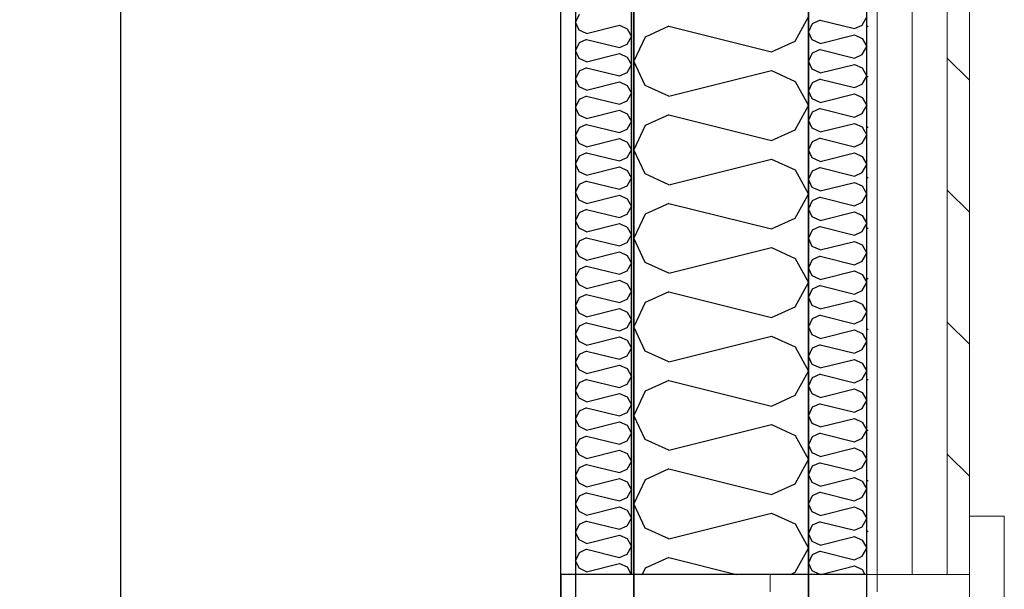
# Model space of a CAD drawing. Header units: millimetres. Extents: x -117798 to 93698, y -182207 to 252400.
# Tile 90 of 222: x -64915 to -64070, y -31032 to -30544. Entities that reach past the tile are written whole.
import ezdxf
from ezdxf.enums import TextEntityAlignment as Align

# ---------------------------------------------------------------- set-up
doc = ezdxf.new("R2010")
doc.units = ezdxf.units.MM
doc.header["$LTSCALE"] = 0.5
doc.header["$MEASUREMENT"] = 0
doc.linetypes.add('PLINE', pattern=[0])
for name, color, linetype in [('232- Ikke-bærende yttervegger', 7, 'Continuous'), ('232- Ikke-bærende yttervegger (Skravur)', 7, 'Continuous'), ('232- Ikke-bærende yttervegger (Skravur)(Nye konstruksjoner)', 7, 'Continuous'), ('232- Ikke-bærende yttervegger(Nye konstruksjoner)', 7, 'Continuous'), ('235- Utvendig kledning og overflate (Skravur)(Nye konstruksjoner)', 7, 'Continuous'), ('244- Vinduer_ dører_ foldevegger(Nye konstruksjoner)', 7, 'Continuous'), ('25-- Dekker(Nye konstruksjoner)', 7, 'Continuous'), ('256- Faste himlinger og overflatebehandling(Nye konstruksjoner)', 7, 'Continuous'), ('261- Primærkonstruksjon (tak)', 7, 'Continuous'), ('262- Taktekking(Nye konstruksjoner)', 7, 'Continuous'), ('862- M___Nettoareal(Nye konstruksjoner)', 7, 'Continuous'), ('862- M___Nettoareal(Polylinje)(Nye konstruksjoner)', 7, 'Continuous'), ('862- M___Nettoareal(Tekst)(Nye konstruksjoner)', 7, 'Continuous')]:
    doc.layers.add(name, color=color, linetype=linetype)
for name, color, linetype, lineweight in [('234- Vinduer_ dører_ porter(Nye konstruksjoner)', 7, 'Continuous', 0), ('235- Utvendig kledning og overflate(Nye konstruksjoner)', 7, 'Continuous', 0), ('236- Innvendig kledning og overflate(Nye konstruksjoner)', 7, 'Continuous', 0)]:
    doc.layers.add(name, color=color, linetype=linetype, lineweight=lineweight)
doc.styles.add('GENERATED_STYLE_1', font='arial.ttf')

# ---------------------------------------------------------------- blocks, each defined once
blk = doc.blocks.new('Åpent ned_A-218_37', base_point=(-65895.92, -34228.21))
at = {"layer": '862- M___Nettoareal(Polylinje)(Nye konstruksjoner)', "linetype": 'PLINE', "flags": 128}
blk.add_lwpolyline([(-67075.66, -28334.43), (-67075.66, -38899.43), (-64450.66, -38899.43), (-64450.66, -28334.43)], close=True, dxfattribs=at)
at = {"layer": '862- M___Nettoareal(Tekst)(Nye konstruksjoner)', "style": 'GENERATED_STYLE_1'}
for tag, height, p in [('DUMMY_862', 150, (-66013.78, -33759.23)), ('ROOM_NAME', 150, (-66013.78, -34702.69)), ('DUMMY_861', 100, (-66170.92, -34331.24)), ('ROOM_NUMBER', 100, (-66170.92, -34720.05)), ('DUMMY_863', 100, (-65778.07, -34697.2))]:
    blk.add_attdef(tag, text='', height=height, rotation=90, dxfattribs=at).set_placement(p, align=Align.TOP_LEFT)
blk = doc.blocks.new('*X183')
at = {"layer": '232- Ikke-bærende yttervegger (Skravur)', "linetype": 'PLINE'}
for p, q in [((-64249.72, -30562.01), (-64238.16, -30541.29)), ((-64358.03, -30549.26), (-64378.35, -30558.51)), ((-64358.03, -30549.26), (-64270.04, -30571.26)), ((-64378.35, -30558.51), (-64388.16, -30579.23)), ((-64270.04, -30571.26), (-64249.72, -30562.01)), ((-64378.35, -30599.95), (-64388.16, -30579.23)), ((-64358.03, -30609.2), (-64270.04, -30587.2)), ((-64270.04, -30587.2), (-64249.72, -30596.45)), ((-64249.72, -30596.45), (-64238.16, -30617.17)), ((-64358.03, -30609.2), (-64378.35, -30599.95)), ((-64249.72, -30637.89), (-64238.16, -30617.17)), ((-64358.03, -30625.14), (-64378.35, -30634.38)), ((-64358.03, -30625.14), (-64270.04, -30647.14)), ((-64378.35, -30634.38), (-64388.16, -30655.11)), ((-64270.04, -30647.14), (-64249.72, -30637.89)), ((-64378.35, -30675.83), (-64388.16, -30655.11)), ((-64358.03, -30685.07), (-64270.04, -30663.08)), ((-64270.04, -30663.08), (-64249.72, -30672.32)), ((-64249.72, -30672.32), (-64238.16, -30693.05)), ((-64358.03, -30685.07), (-64378.35, -30675.83)), ((-64249.72, -30713.77), (-64238.16, -30693.05)), ((-64358.03, -30701.02), (-64378.35, -30710.26)), ((-64358.03, -30701.02), (-64270.04, -30723.01)), ((-64378.35, -30710.26), (-64388.16, -30730.99)), ((-64270.04, -30723.01), (-64249.72, -30713.77)), ((-64378.35, -30751.71), (-64388.16, -30730.99)), ((-64358.03, -30760.95), (-64270.04, -30738.96)), ((-64270.04, -30738.96), (-64249.72, -30748.2)), ((-64249.72, -30748.2), (-64238.16, -30768.92)), ((-64358.03, -30760.95), (-64378.35, -30751.71)), ((-64249.72, -30789.65), (-64238.16, -30768.92)), ((-64358.03, -30776.9), (-64378.35, -30786.14)), ((-64358.03, -30776.9), (-64270.04, -30798.89)), ((-64378.35, -30786.14), (-64388.16, -30806.86)), ((-64270.04, -30798.89), (-64249.72, -30789.65)), ((-64378.35, -30827.59), (-64388.16, -30806.86)), ((-64358.03, -30836.83), (-64270.04, -30814.84)), ((-64270.04, -30814.84), (-64249.72, -30824.08)), ((-64249.72, -30824.08), (-64238.16, -30844.8)), ((-64358.03, -30836.83), (-64378.35, -30827.59)), ((-64249.72, -30865.53), (-64238.16, -30844.8)), ((-64358.03, -30852.77), (-64378.35, -30862.02)), ((-64358.03, -30852.77), (-64270.04, -30874.77)), ((-64378.35, -30862.02), (-64388.16, -30882.74)), ((-64270.04, -30874.77), (-64249.72, -30865.53)), ((-64378.35, -30903.47), (-64388.16, -30882.74)), ((-64358.03, -30912.71), (-64270.04, -30890.71)), ((-64270.04, -30890.71), (-64249.72, -30899.96)), ((-64249.72, -30899.96), (-64238.16, -30920.68)), ((-64358.03, -30912.71), (-64378.35, -30903.47)), ((-64249.72, -30941.4), (-64238.16, -30920.68)), ((-64358.03, -30928.65), (-64378.35, -30937.9)), ((-64358.03, -30928.65), (-64270.04, -30950.65)), ((-64378.35, -30937.9), (-64388.16, -30958.62)), ((-64270.04, -30950.65), (-64249.72, -30941.4)), ((-64378.35, -30979.34), (-64388.16, -30958.62)), ((-64358.03, -30988.59), (-64270.04, -30966.59)), ((-64270.04, -30966.59), (-64249.72, -30975.84)), ((-64249.72, -30975.84), (-64238.16, -30996.56)), ((-64358.03, -30988.59), (-64378.35, -30979.34)), ((-64249.72, -31017.28), (-64238.16, -30996.56)), ((-64358.03, -31004.53), (-64378.35, -31013.78)), ((-64358.03, -31004.53), (-64299.88, -31019.07)), ((-64378.35, -31013.78), (-64380.86, -31019.07)), ((-64253.65, -31019.07), (-64249.72, -31017.28))]:
    blk.add_line(p, q, dxfattribs=at)
blk = doc.blocks.new('*X378')
at = {"layer": '232- Ikke-bærende yttervegger (Skravur)(Nye konstruksjoner)', "linetype": 'PLINE'}
for p, q in [((-64435.02, -30539.21), (-64438.16, -30545.84)), ((-64435.02, -30552.47), (-64438.16, -30545.84)), ((-64428.52, -30555.43), (-64435.02, -30552.47)), ((-64428.52, -30555.43), (-64400.36, -30548.39)), ((-64400.36, -30548.39), (-64393.86, -30551.35)), ((-64393.86, -30551.35), (-64390.16, -30557.98)), ((-64435.02, -30563.49), (-64438.16, -30570.12)), ((-64428.52, -30560.53), (-64435.02, -30563.49)), ((-64428.52, -30560.53), (-64400.36, -30567.57)), ((-64393.86, -30564.61), (-64390.16, -30557.98)), ((-64435.02, -30576.75), (-64438.16, -30570.12)), ((-64428.52, -30579.71), (-64400.36, -30572.67)), ((-64400.36, -30567.57), (-64393.86, -30564.61)), ((-64400.36, -30572.67), (-64393.86, -30575.63)), ((-64428.52, -30579.71), (-64435.02, -30576.75)), ((-64393.86, -30575.63), (-64390.16, -30582.26)), ((-64435.02, -30587.77), (-64438.16, -30594.4)), ((-64428.52, -30584.81), (-64435.02, -30587.77)), ((-64428.52, -30584.81), (-64400.36, -30591.85)), ((-64400.36, -30591.85), (-64393.86, -30588.89)), ((-64393.86, -30588.89), (-64390.16, -30582.26)), ((-64435.02, -30601.03), (-64438.16, -30594.4)), ((-64428.52, -30603.99), (-64400.36, -30596.95)), ((-64400.36, -30596.95), (-64393.86, -30599.91)), ((-64428.52, -30603.99), (-64435.02, -30601.03)), ((-64393.86, -30599.91), (-64390.16, -30606.54)), ((-64393.86, -30613.17), (-64390.16, -30606.54)), ((-64435.02, -30612.05), (-64438.16, -30618.68)), ((-64428.52, -30609.09), (-64435.02, -30612.05)), ((-64428.52, -30609.09), (-64400.36, -30616.13)), ((-64400.36, -30616.13), (-64393.86, -30613.17)), ((-64435.02, -30625.32), (-64438.16, -30618.68)), ((-64428.52, -30628.27), (-64400.36, -30621.24)), ((-64400.36, -30621.24), (-64393.86, -30624.19)), ((-64428.52, -30628.27), (-64435.02, -30625.32)), ((-64393.86, -30624.19), (-64390.16, -30630.83)), ((-64393.86, -30637.46), (-64390.16, -30630.83)), ((-64435.02, -30636.33), (-64438.16, -30642.97)), ((-64428.52, -30633.38), (-64435.02, -30636.33)), ((-64428.52, -30633.38), (-64400.36, -30640.42)), ((-64400.36, -30640.42), (-64393.86, -30637.46)), ((-64435.02, -30649.6), (-64438.16, -30642.97)), ((-64428.52, -30652.56), (-64400.36, -30645.52)), ((-64400.36, -30645.52), (-64393.86, -30648.48)), ((-64393.86, -30648.48), (-64390.16, -30655.11)), ((-64428.52, -30652.56), (-64435.02, -30649.6)), ((-64393.86, -30661.74), (-64390.16, -30655.11)), ((-64435.02, -30660.62), (-64438.16, -30667.25)), ((-64428.52, -30657.66), (-64435.02, -30660.62)), ((-64428.52, -30657.66), (-64400.36, -30664.7)), ((-64400.36, -30664.7), (-64393.86, -30661.74)), ((-64435.02, -30673.88), (-64438.16, -30667.25)), ((-64428.52, -30676.84), (-64435.02, -30673.88)), ((-64428.52, -30676.84), (-64400.36, -30669.8)), ((-64400.36, -30669.8), (-64393.86, -30672.76)), ((-64393.86, -30672.76), (-64390.16, -30679.39)), ((-64428.52, -30681.94), (-64435.02, -30684.9)), ((-64428.52, -30681.94), (-64400.36, -30688.98)), ((-64393.86, -30686.02), (-64390.16, -30679.39)), ((-64435.02, -30684.9), (-64438.16, -30691.53)), ((-64400.36, -30688.98), (-64393.86, -30686.02)), ((-64435.02, -30698.16), (-64438.16, -30691.53)), ((-64428.52, -30701.12), (-64435.02, -30698.16)), ((-64428.52, -30701.12), (-64400.36, -30694.08)), ((-64400.36, -30694.08), (-64393.86, -30697.04)), ((-64393.86, -30697.04), (-64390.16, -30703.67)), ((-64428.52, -30706.22), (-64435.02, -30709.18)), ((-64428.52, -30706.22), (-64400.36, -30713.26)), ((-64393.86, -30710.3), (-64390.16, -30703.67)), ((-64435.02, -30709.18), (-64438.16, -30715.81)), ((-64435.02, -30722.44), (-64438.16, -30715.81)), ((-64400.36, -30713.26), (-64393.86, -30710.3)), ((-64428.52, -30725.4), (-64435.02, -30722.44)), ((-64428.52, -30725.4), (-64400.36, -30718.36)), ((-64400.36, -30718.36), (-64393.86, -30721.32)), ((-64393.86, -30721.32), (-64390.16, -30727.95)), ((-64428.52, -30730.5), (-64435.02, -30733.46)), ((-64428.52, -30730.5), (-64400.36, -30737.54)), ((-64393.86, -30734.58), (-64390.16, -30727.95)), ((-64435.02, -30733.46), (-64438.16, -30740.09)), ((-64435.02, -30746.72), (-64438.16, -30740.09)), ((-64400.36, -30737.54), (-64393.86, -30734.58)), ((-64428.52, -30749.68), (-64435.02, -30746.72)), ((-64428.52, -30749.68), (-64400.36, -30742.64)), ((-64400.36, -30742.64), (-64393.86, -30745.6)), ((-64393.86, -30745.6), (-64390.16, -30752.23)), ((-64435.02, -30757.74), (-64438.16, -30764.37)), ((-64428.52, -30754.78), (-64435.02, -30757.74)), ((-64428.52, -30754.78), (-64400.36, -30761.82)), ((-64393.86, -30758.86), (-64390.16, -30752.23)), ((-64435.02, -30771), (-64438.16, -30764.37)), ((-64428.52, -30773.96), (-64400.36, -30766.92)), ((-64400.36, -30761.82), (-64393.86, -30758.86)), ((-64400.36, -30766.92), (-64393.86, -30769.88)), ((-64428.52, -30773.96), (-64435.02, -30771)), ((-64393.86, -30769.88), (-64390.16, -30776.51)), ((-64435.02, -30782.02), (-64438.16, -30788.65)), ((-64428.52, -30779.06), (-64435.02, -30782.02)), ((-64428.52, -30779.06), (-64400.36, -30786.1)), ((-64400.36, -30786.1), (-64393.86, -30783.14)), ((-64393.86, -30783.14), (-64390.16, -30776.51)), ((-64435.02, -30795.28), (-64438.16, -30788.65)), ((-64428.52, -30798.24), (-64400.36, -30791.2)), ((-64400.36, -30791.2), (-64393.86, -30794.16)), ((-64428.52, -30798.24), (-64435.02, -30795.28)), ((-64393.86, -30794.16), (-64390.16, -30800.79)), ((-64393.86, -30807.43), (-64390.16, -30800.79)), ((-64435.02, -30806.3), (-64438.16, -30812.93)), ((-64428.52, -30803.34), (-64435.02, -30806.3)), ((-64428.52, -30803.34), (-64400.36, -30810.38)), ((-64400.36, -30810.38), (-64393.86, -30807.43)), ((-64435.02, -30819.57), (-64438.16, -30812.93)), ((-64428.52, -30822.52), (-64400.36, -30815.49)), ((-64400.36, -30815.49), (-64393.86, -30818.44)), ((-64428.52, -30822.52), (-64435.02, -30819.57)), ((-64393.86, -30818.44), (-64390.16, -30825.08)), ((-64393.86, -30831.71), (-64390.16, -30825.08)), ((-64435.02, -30830.59), (-64438.16, -30837.22)), ((-64428.52, -30827.63), (-64435.02, -30830.59)), ((-64428.52, -30827.63), (-64400.36, -30834.67)), ((-64400.36, -30834.67), (-64393.86, -30831.71)), ((-64435.02, -30843.85), (-64438.16, -30837.22)), ((-64428.52, -30846.81), (-64400.36, -30839.77)), ((-64400.36, -30839.77), (-64393.86, -30842.73)), ((-64393.86, -30842.73), (-64390.16, -30849.36)), ((-64428.52, -30846.81), (-64435.02, -30843.85)), ((-64393.86, -30855.99), (-64390.16, -30849.36)), ((-64435.02, -30854.87), (-64438.16, -30861.5)), ((-64428.52, -30851.91), (-64435.02, -30854.87)), ((-64428.52, -30851.91), (-64400.36, -30858.95)), ((-64400.36, -30858.95), (-64393.86, -30855.99)), ((-64435.02, -30868.13), (-64438.16, -30861.5)), ((-64428.52, -30871.09), (-64435.02, -30868.13)), ((-64428.52, -30871.09), (-64400.36, -30864.05)), ((-64400.36, -30864.05), (-64393.86, -30867.01)), ((-64393.86, -30867.01), (-64390.16, -30873.64)), ((-64428.52, -30876.19), (-64435.02, -30879.15)), ((-64428.52, -30876.19), (-64400.36, -30883.23)), ((-64393.86, -30880.27), (-64390.16, -30873.64)), ((-64435.02, -30879.15), (-64438.16, -30885.78)), ((-64400.36, -30883.23), (-64393.86, -30880.27)), ((-64435.02, -30892.41), (-64438.16, -30885.78)), ((-64428.52, -30895.37), (-64435.02, -30892.41)), ((-64428.52, -30895.37), (-64400.36, -30888.33)), ((-64400.36, -30888.33), (-64393.86, -30891.29)), ((-64393.86, -30891.29), (-64390.16, -30897.92)), ((-64428.52, -30900.47), (-64435.02, -30903.43)), ((-64428.52, -30900.47), (-64400.36, -30907.51)), ((-64393.86, -30904.55), (-64390.16, -30897.92)), ((-64435.02, -30903.43), (-64438.16, -30910.06)), ((-64435.02, -30916.69), (-64438.16, -30910.06)), ((-64400.36, -30907.51), (-64393.86, -30904.55)), ((-64428.52, -30919.65), (-64435.02, -30916.69)), ((-64428.52, -30919.65), (-64400.36, -30912.61)), ((-64400.36, -30912.61), (-64393.86, -30915.57)), ((-64393.86, -30915.57), (-64390.16, -30922.2)), ((-64428.52, -30924.75), (-64435.02, -30927.71)), ((-64428.52, -30924.75), (-64400.36, -30931.79)), ((-64393.86, -30928.83), (-64390.16, -30922.2)), ((-64435.02, -30927.71), (-64438.16, -30934.34)), ((-64435.02, -30940.97), (-64438.16, -30934.34)), ((-64400.36, -30931.79), (-64393.86, -30928.83)), ((-64428.52, -30943.93), (-64435.02, -30940.97)), ((-64428.52, -30943.93), (-64400.36, -30936.89)), ((-64400.36, -30936.89), (-64393.86, -30939.85)), ((-64393.86, -30939.85), (-64390.16, -30946.48)), ((-64435.02, -30951.99), (-64438.16, -30958.62)), ((-64428.52, -30949.03), (-64435.02, -30951.99)), ((-64428.52, -30949.03), (-64400.36, -30956.07)), ((-64393.86, -30953.11), (-64390.16, -30946.48)), ((-64435.02, -30965.25), (-64438.16, -30958.62)), ((-64428.52, -30968.21), (-64400.36, -30961.17)), ((-64400.36, -30956.07), (-64393.86, -30953.11)), ((-64400.36, -30961.17), (-64393.86, -30964.13)), ((-64428.52, -30968.21), (-64435.02, -30965.25)), ((-64393.86, -30964.13), (-64390.16, -30970.76)), ((-64435.02, -30976.27), (-64438.16, -30982.9)), ((-64428.52, -30973.31), (-64435.02, -30976.27)), ((-64428.52, -30973.31), (-64400.36, -30980.35)), ((-64400.36, -30980.35), (-64393.86, -30977.39)), ((-64393.86, -30977.39), (-64390.16, -30970.76)), ((-64435.02, -30989.53), (-64438.16, -30982.9)), ((-64428.52, -30992.49), (-64400.36, -30985.45)), ((-64400.36, -30985.45), (-64393.86, -30988.41)), ((-64428.52, -30992.49), (-64435.02, -30989.53)), ((-64393.86, -30988.41), (-64390.16, -30995.04)), ((-64393.86, -31001.68), (-64390.16, -30995.04)), ((-64435.02, -31000.55), (-64438.16, -31007.18)), ((-64428.52, -30997.59), (-64435.02, -31000.55)), ((-64428.52, -30997.59), (-64400.36, -31004.63)), ((-64400.36, -31004.63), (-64393.86, -31001.68)), ((-64435.02, -31013.82), (-64438.16, -31007.18)), ((-64428.52, -31016.77), (-64400.36, -31009.74)), ((-64400.36, -31009.74), (-64393.86, -31012.69)), ((-64428.52, -31016.77), (-64435.02, -31013.82)), ((-64393.86, -31012.69), (-64390.3, -31019.07))]:
    blk.add_line(p, q, dxfattribs=at)
blk = doc.blocks.new('*X385')
at = {"layer": '235- Utvendig kledning og overflate (Skravur)(Nye konstruksjoner)', "linetype": 'PLINE'}
for p, q in [((-64234.89, -30547.03), (-64238.16, -30553.93)), ((-64228.12, -30543.94), (-64234.89, -30547.03)), ((-64228.12, -30543.94), (-64198.79, -30551.28)), ((-64192.01, -30548.2), (-64188.16, -30541.29)), ((-64234.89, -30560.84), (-64238.16, -30553.93)), ((-64198.79, -30551.28), (-64192.01, -30548.2)), ((-64228.12, -30563.92), (-64234.89, -30560.84)), ((-64228.12, -30563.92), (-64198.79, -30556.59)), ((-64198.79, -30556.59), (-64192.01, -30559.67)), ((-64192.01, -30559.67), (-64188.16, -30566.58)), ((-64234.89, -30572.32), (-64238.16, -30579.23)), ((-64228.12, -30569.24), (-64234.89, -30572.32)), ((-64228.12, -30569.24), (-64198.79, -30576.57)), ((-64192.01, -30573.49), (-64188.16, -30566.58)), ((-64234.89, -30586.13), (-64238.16, -30579.23)), ((-64198.79, -30576.57), (-64192.01, -30573.49)), ((-64228.12, -30589.22), (-64234.89, -30586.13)), ((-64228.12, -30589.22), (-64198.79, -30581.88)), ((-64198.79, -30581.88), (-64192.01, -30584.97)), ((-64192.01, -30584.97), (-64188.16, -30591.87)), ((-64234.89, -30597.61), (-64238.16, -30604.52)), ((-64228.12, -30594.53), (-64234.89, -30597.61)), ((-64228.12, -30594.53), (-64198.79, -30601.86)), ((-64192.01, -30598.78), (-64188.16, -30591.87)), ((-64234.89, -30611.43), (-64238.16, -30604.52)), ((-64198.79, -30601.86), (-64192.01, -30598.78)), ((-64228.12, -30614.51), (-64234.89, -30611.43)), ((-64228.12, -30614.51), (-64198.79, -30607.18)), ((-64198.79, -30607.18), (-64192.01, -30610.26)), ((-64192.01, -30610.26), (-64188.16, -30617.17)), ((-64234.89, -30622.91), (-64238.16, -30629.81)), ((-64228.12, -30619.82), (-64234.89, -30622.91)), ((-64228.12, -30619.82), (-64198.79, -30627.16)), ((-64192.01, -30624.07), (-64188.16, -30617.17)), ((-64234.89, -30636.72), (-64238.16, -30629.81)), ((-64198.79, -30627.16), (-64192.01, -30624.07)), ((-64228.12, -30639.8), (-64234.89, -30636.72)), ((-64228.12, -30639.8), (-64198.79, -30632.47)), ((-64198.79, -30632.47), (-64192.01, -30635.55)), ((-64192.01, -30635.55), (-64188.16, -30642.46)), ((-64234.89, -30648.2), (-64238.16, -30655.11)), ((-64228.12, -30645.12), (-64234.89, -30648.2)), ((-64228.12, -30645.12), (-64198.79, -30652.45)), ((-64192.01, -30649.37), (-64188.16, -30642.46)), ((-64234.89, -30662.01), (-64238.16, -30655.11)), ((-64198.79, -30652.45), (-64192.01, -30649.37)), ((-64228.12, -30665.1), (-64234.89, -30662.01)), ((-64228.12, -30665.1), (-64198.79, -30657.76)), ((-64198.79, -30657.76), (-64192.01, -30660.85)), ((-64192.01, -30660.85), (-64188.16, -30667.75)), ((-64234.89, -30673.49), (-64238.16, -30680.4)), ((-64228.12, -30670.41), (-64234.89, -30673.49)), ((-64228.12, -30670.41), (-64198.79, -30677.74)), ((-64192.01, -30674.66), (-64188.16, -30667.75)), ((-64234.89, -30687.31), (-64238.16, -30680.4)), ((-64198.79, -30677.74), (-64192.01, -30674.66)), ((-64228.12, -30690.39), (-64234.89, -30687.31)), ((-64228.12, -30690.39), (-64198.79, -30683.06)), ((-64198.79, -30683.06), (-64192.01, -30686.14)), ((-64192.01, -30686.14), (-64188.16, -30693.05)), ((-64234.89, -30698.79), (-64238.16, -30705.69)), ((-64228.12, -30695.7), (-64234.89, -30698.79)), ((-64228.12, -30695.7), (-64198.79, -30703.04)), ((-64192.01, -30699.95), (-64188.16, -30693.05)), ((-64234.89, -30712.6), (-64238.16, -30705.69)), ((-64198.79, -30703.04), (-64192.01, -30699.95)), ((-64228.12, -30715.68), (-64234.89, -30712.6)), ((-64228.12, -30715.68), (-64198.79, -30708.35)), ((-64198.79, -30708.35), (-64192.01, -30711.43)), ((-64192.01, -30711.43), (-64188.16, -30718.34)), ((-64234.89, -30724.08), (-64238.16, -30730.99)), ((-64228.12, -30721), (-64234.89, -30724.08)), ((-64228.12, -30721), (-64198.79, -30728.33)), ((-64192.01, -30725.25), (-64188.16, -30718.34)), ((-64234.89, -30737.89), (-64238.16, -30730.99)), ((-64198.79, -30728.33), (-64192.01, -30725.25)), ((-64228.12, -30740.97), (-64234.89, -30737.89)), ((-64228.12, -30740.97), (-64198.79, -30733.64)), ((-64198.79, -30733.64), (-64192.01, -30736.72)), ((-64192.01, -30736.72), (-64188.16, -30743.63)), ((-64234.89, -30749.37), (-64238.16, -30756.28)), ((-64228.12, -30746.29), (-64234.89, -30749.37)), ((-64228.12, -30746.29), (-64198.79, -30753.62)), ((-64192.01, -30750.54), (-64188.16, -30743.63)), ((-64234.89, -30763.19), (-64238.16, -30756.28)), ((-64198.79, -30753.62), (-64192.01, -30750.54)), ((-64228.12, -30766.27), (-64234.89, -30763.19)), ((-64228.12, -30766.27), (-64198.79, -30758.94)), ((-64198.79, -30758.94), (-64192.01, -30762.02)), ((-64192.01, -30762.02), (-64188.16, -30768.92)), ((-64234.89, -30774.66), (-64238.16, -30781.57)), ((-64228.12, -30771.58), (-64234.89, -30774.66)), ((-64228.12, -30771.58), (-64198.79, -30778.91)), ((-64192.01, -30775.83), (-64188.16, -30768.92)), ((-64234.89, -30788.48), (-64238.16, -30781.57)), ((-64198.79, -30778.91), (-64192.01, -30775.83)), ((-64228.12, -30791.56), (-64234.89, -30788.48)), ((-64228.12, -30791.56), (-64198.79, -30784.23)), ((-64198.79, -30784.23), (-64192.01, -30787.31)), ((-64192.01, -30787.31), (-64188.16, -30794.22)), ((-64234.89, -30799.96), (-64238.16, -30806.86)), ((-64228.12, -30796.87), (-64234.89, -30799.96)), ((-64228.12, -30796.87), (-64198.79, -30804.21)), ((-64192.01, -30801.13), (-64188.16, -30794.22)), ((-64234.89, -30813.77), (-64238.16, -30806.86)), ((-64198.79, -30804.21), (-64192.01, -30801.13)), ((-64228.12, -30816.85), (-64234.89, -30813.77)), ((-64228.12, -30816.85), (-64198.79, -30809.52)), ((-64198.79, -30809.52), (-64192.01, -30812.6)), ((-64192.01, -30812.6), (-64188.16, -30819.51)), ((-64234.89, -30825.25), (-64238.16, -30832.16)), ((-64228.12, -30822.17), (-64234.89, -30825.25)), ((-64228.12, -30822.17), (-64198.79, -30829.5)), ((-64192.01, -30826.42), (-64188.16, -30819.51)), ((-64234.89, -30839.06), (-64238.16, -30832.16)), ((-64198.79, -30829.5), (-64192.01, -30826.42)), ((-64228.12, -30842.15), (-64234.89, -30839.06)), ((-64228.12, -30842.15), (-64198.79, -30834.81)), ((-64198.79, -30834.81), (-64192.01, -30837.9)), ((-64192.01, -30837.9), (-64188.16, -30844.8)), ((-64234.89, -30850.54), (-64238.16, -30857.45)), ((-64228.12, -30847.46), (-64234.89, -30850.54)), ((-64228.12, -30847.46), (-64198.79, -30854.79)), ((-64192.01, -30851.71), (-64188.16, -30844.8)), ((-64234.89, -30864.36), (-64238.16, -30857.45)), ((-64198.79, -30854.79), (-64192.01, -30851.71)), ((-64228.12, -30867.44), (-64234.89, -30864.36)), ((-64228.12, -30867.44), (-64198.79, -30860.11)), ((-64198.79, -30860.11), (-64192.01, -30863.19)), ((-64192.01, -30863.19), (-64188.16, -30870.1)), ((-64234.89, -30875.84), (-64238.16, -30882.74)), ((-64228.12, -30872.75), (-64234.89, -30875.84)), ((-64228.12, -30872.75), (-64198.79, -30880.09)), ((-64192.01, -30877), (-64188.16, -30870.1)), ((-64234.89, -30889.65), (-64238.16, -30882.74)), ((-64198.79, -30880.09), (-64192.01, -30877)), ((-64228.12, -30892.73), (-64234.89, -30889.65)), ((-64228.12, -30892.73), (-64198.79, -30885.4)), ((-64198.79, -30885.4), (-64192.01, -30888.48)), ((-64192.01, -30888.48), (-64188.16, -30895.39)), ((-64234.89, -30901.13), (-64238.16, -30908.04)), ((-64228.12, -30898.05), (-64234.89, -30901.13)), ((-64228.12, -30898.05), (-64198.79, -30905.38)), ((-64192.01, -30902.3), (-64188.16, -30895.39)), ((-64234.89, -30914.94), (-64238.16, -30908.04)), ((-64228.12, -30918.03), (-64198.79, -30910.69)), ((-64198.79, -30905.38), (-64192.01, -30902.3)), ((-64198.79, -30910.69), (-64192.01, -30913.78)), ((-64228.12, -30918.03), (-64234.89, -30914.94)), ((-64192.01, -30913.78), (-64188.16, -30920.68)), ((-64234.89, -30926.42), (-64238.16, -30933.33)), ((-64228.12, -30923.34), (-64234.89, -30926.42)), ((-64228.12, -30923.34), (-64198.79, -30930.67)), ((-64198.79, -30930.67), (-64192.01, -30927.59)), ((-64192.01, -30927.59), (-64188.16, -30920.68)), ((-64234.89, -30940.24), (-64238.16, -30933.33)), ((-64228.12, -30943.32), (-64198.79, -30935.99)), ((-64198.79, -30935.99), (-64192.01, -30939.07)), ((-64228.12, -30943.32), (-64234.89, -30940.24)), ((-64192.01, -30939.07), (-64188.16, -30945.98)), ((-64234.89, -30951.72), (-64238.16, -30958.62)), ((-64228.12, -30948.63), (-64234.89, -30951.72)), ((-64228.12, -30948.63), (-64198.79, -30955.97)), ((-64198.79, -30955.97), (-64192.01, -30952.88)), ((-64192.01, -30952.88), (-64188.16, -30945.98)), ((-64234.89, -30965.53), (-64238.16, -30958.62)), ((-64228.12, -30968.61), (-64198.79, -30961.28)), ((-64198.79, -30961.28), (-64192.01, -30964.36)), ((-64228.12, -30968.61), (-64234.89, -30965.53)), ((-64192.01, -30964.36), (-64188.16, -30971.27)), ((-64234.89, -30977.01), (-64238.16, -30983.92)), ((-64228.12, -30973.93), (-64234.89, -30977.01)), ((-64228.12, -30973.93), (-64198.79, -30981.26)), ((-64198.79, -30981.26), (-64192.01, -30978.18)), ((-64192.01, -30978.18), (-64188.16, -30971.27)), ((-64234.89, -30990.82), (-64238.16, -30983.92)), ((-64228.12, -30993.9), (-64198.79, -30986.57)), ((-64198.79, -30986.57), (-64192.01, -30989.65)), ((-64228.12, -30993.9), (-64234.89, -30990.82)), ((-64192.01, -30989.65), (-64188.16, -30996.56)), ((-64234.89, -31002.3), (-64238.16, -31009.21)), ((-64228.12, -30999.22), (-64234.89, -31002.3)), ((-64228.12, -30999.22), (-64198.79, -31006.55)), ((-64198.79, -31006.55), (-64192.01, -31003.47)), ((-64192.01, -31003.47), (-64188.16, -30996.56)), ((-64234.89, -31016.12), (-64238.16, -31009.21)), ((-64227.61, -31019.07), (-64198.79, -31011.87)), ((-64198.79, -31011.87), (-64192.01, -31014.95)), ((-64228.4, -31019.07), (-64234.89, -31016.12)), ((-64192.01, -31014.95), (-64189.71, -31019.07))]:
    blk.add_line(p, q, dxfattribs=at)
blk = doc.blocks.new('Vindu[39]')
at = {"layer": '234- Vinduer_ dører_ porter(Nye konstruksjoner)', "linetype": 'PLINE'}
for p, q in [((-64100.16, -30969.07), (-64070.16, -30969.07)), ((-64070.16, -30969.07), (-64070.16, -31589.07)), ((-64271.16, -31034.07), (-64271.16, -31019.07)), ((-64238.16, -31019.07), (-64238.16, -31539.07)), ((-64179.16, -31019.07), (-64179.16, -31034.07)), ((-64100.16, -31019.07), (-64100.16, -31539.07))]:
    blk.add_line(p, q, dxfattribs=at)
at = {"layer": '235- Utvendig kledning og overflate(Nye konstruksjoner)', "linetype": 'PLINE'}
for p, q in [((-64100.16, -31019.07), (-64100.16, -30969.07)), ((-64179.16, -31019.07), (-64188.16, -31019.07)), ((-64179.16, -31019.07), (-64188.16, -31019.07)), ((-64149.16, -31019.07), (-64179.16, -31019.07)), ((-64119.16, -31019.07), (-64149.16, -31019.07)), ((-64100.16, -31019.07), (-64119.16, -31019.07))]:
    blk.add_line(p, q, dxfattribs=at)
at = {"layer": '244- Vinduer_ dører_ foldevegger(Nye konstruksjoner)', "linetype": 'PLINE'}
blk.add_line((-64188.16, -31019.07), (-64238.16, -31019.07), dxfattribs=at)
blk.add_line((-64188.16, -31019.07), (-64238.16, -31019.07), dxfattribs=at)

msp = doc.modelspace()

# ---------------------------------------------------------------- hatches: boundary and pattern name
at = {"layer": '232- Ikke-bærende yttervegger (Skravur)(Nye konstruksjoner)', "linetype": 'Continuous'}
h = msp.add_hatch(dxfattribs=at)
h.set_pattern_fill('Gips', color=256, style=0, pattern_type=2)
h.set_pattern_definition([(90, (0, 0), (-86.60254, 0), [0, -50]), (90, (-43.3, 25), (-86.60254, 0), [0, -50])])
h.paths.add_polyline_path([(-64450.66, -31019.07), (-64438.16, -31019.07), (-64438.16, -28919.06), (-64450.66, -28919.06)])
msp.add_hatch(color=256, dxfattribs=at).paths.add_polyline_path([(-64390.16, -31019.07), (-64388.16, -31019.07), (-64388.16, -28919.06), (-64390.16, -28919.06)])
at = {"layer": '235- Utvendig kledning og overflate (Skravur)(Nye konstruksjoner)', "linetype": 'Continuous'}
h = msp.add_hatch(dxfattribs=at)
h.set_pattern_fill('Prikker_tett', color=256, style=0, pattern_type=2)
h.set_pattern_definition([(0, (0, 0), (0, 43.30127), [0, -25]), (0, (12.5, 21.65), (0, 43.30127), [0, -25])])
h.paths.add_polyline_path([(-64179.16, -28926.43), (-64188.16, -28926.43), (-64188.16, -31019.07), (-64179.16, -31019.07)])
h = msp.add_hatch(dxfattribs=at)
h.set_pattern_fill('Skrålinjer_2', color=256, style=0, pattern_type=2)
h.set_pattern_definition([(135, (0, 0), (56.56854, 56.56854), [80, 0])])
h.paths.add_polyline_path([(-64100.16, -28926.43), (-64119.16, -28926.43), (-64119.16, -31019.07), (-64100.16, -31019.07)])

# ---------------------------------------------------------------- linework, layer by layer
at = {"layer": '232- Ikke-bærende yttervegger', "linetype": 'PLINE', "flags": 128}
for points in [[(-64388.16, -28919.06), (-64388.16, -31019.07)], [(-64238.16, -31019.07), (-64238.16, -28919.06)]]:
    msp.add_lwpolyline(points, dxfattribs=at)
at = {"layer": '232- Ikke-bærende yttervegger(Nye konstruksjoner)', "linetype": 'PLINE'}
msp.add_line((-64390.16, -31019.07), (-64390.16, -28919.06), dxfattribs=at)
at = {"layer": '232- Ikke-bærende yttervegger(Nye konstruksjoner)', "linetype": 'PLINE', "flags": 128}
for points in [[(-64388.16, -31019.07), (-64388.16, -28919.06)], [(-64450.66, -31019.07), (-64450.66, -31533.03)], [(-64438.16, -31019.07), (-64450.66, -31019.07)], [(-64390.16, -31019.07), (-64438.16, -31019.07)], [(-64388.16, -31019.07), (-64390.16, -31019.07)], [(-64238.16, -31019.07), (-64388.16, -31019.07)], [(-64238.16, -31533.03), (-64238.16, -31019.07)]]:
    msp.add_lwpolyline(points, dxfattribs=at)
at = {"layer": '235- Utvendig kledning og overflate(Nye konstruksjoner)', "linetype": 'PLINE'}
for p, q in [((-64188.16, -31019.07), (-64188.16, -28926.43)), ((-64179.16, -31019.07), (-64179.16, -28926.43)), ((-64149.16, -31019.07), (-64149.16, -28926.43)), ((-64119.16, -31019.07), (-64119.16, -28926.43)), ((-64100.16, -31019.07), (-64100.16, -30969.07)), ((-64188.16, -31019.07), (-64238.16, -31019.07)), ((-64179.16, -31019.07), (-64188.16, -31019.07)), ((-64149.16, -31019.07), (-64179.16, -31019.07)), ((-64119.16, -31019.07), (-64149.16, -31019.07)), ((-64100.16, -31019.07), (-64119.16, -31019.07))]:
    msp.add_line(p, q, dxfattribs=at)
at = {"layer": '235- Utvendig kledning og overflate(Nye konstruksjoner)', "linetype": 'PLINE', "flags": 128}
for points in [[(-64238.16, -28926.43), (-64238.16, -31019.07)], [(-64100.16, -31019.07), (-64100.16, -28926.43)]]:
    msp.add_lwpolyline(points, dxfattribs=at)
at = {"layer": '236- Innvendig kledning og overflate(Nye konstruksjoner)', "linetype": 'PLINE'}
msp.add_line((-64438.16, -28919.06), (-64438.16, -31019.07), dxfattribs=at)
at = {"layer": '236- Innvendig kledning og overflate(Nye konstruksjoner)', "linetype": 'PLINE', "flags": 128}
msp.add_lwpolyline([(-64450.66, -28919.06), (-64450.66, -31019.07)], dxfattribs=at)
at = {"layer": '25-- Dekker(Nye konstruksjoner)', "linetype": 'PLINE', "flags": 128}
msp.add_lwpolyline([(-64438.16, -28321.93), (-64438.16, -38911.93)], dxfattribs=at)
at = {"layer": '256- Faste himlinger og overflatebehandling(Nye konstruksjoner)', "linetype": 'PLINE', "flags": 128}
msp.add_lwpolyline([(-64388.16, -28311.93), (-64388.16, -31721.93)], dxfattribs=at)
at = {"layer": '261- Primærkonstruksjon (tak)', "linetype": 'PLINE', "flags": 128}
for points in [[(-64388.16, -39016.93), (-64388.16, -28121.93)], [(-64238.16, -28121.93), (-64238.16, -39111.93)], [(-64828.16, -39016.93), (-64828.16, -28216.93)], [(-64388.16, -28216.93), (-64388.16, -39016.93)]]:
    msp.add_lwpolyline(points, dxfattribs=at)
at = {"layer": '262- Taktekking(Nye konstruksjoner)', "linetype": 'PLINE', "flags": 128}
msp.add_lwpolyline([(-64188.16, -39573.67), (-64188.16, -28071.93)], dxfattribs=at)

# ---------------------------------------------------------------- block references
at = {"layer": '232- Ikke-bærende yttervegger'}
msp.add_blockref('*X183', (0, 0), dxfattribs=at)
at = {"layer": '232- Ikke-bærende yttervegger(Nye konstruksjoner)'}
msp.add_blockref('*X378', (0, 0), dxfattribs=at)
at = {"layer": '235- Utvendig kledning og overflate(Nye konstruksjoner)'}
msp.add_blockref('*X385', (0, 0), dxfattribs=at)
at = {"layer": '244- Vinduer_ dører_ foldevegger(Nye konstruksjoner)', "linetype": 'PLINE'}
msp.add_blockref('Vindu[39]', (0, 0), dxfattribs=at)
at = {"layer": '862- M___Nettoareal(Nye konstruksjoner)', "linetype": 'Continuous'}
msp.add_blockref('Åpent ned_A-218_37', (-65895.92, -34228.21), dxfattribs=at)

doc.saveas('drawing.dxf')
